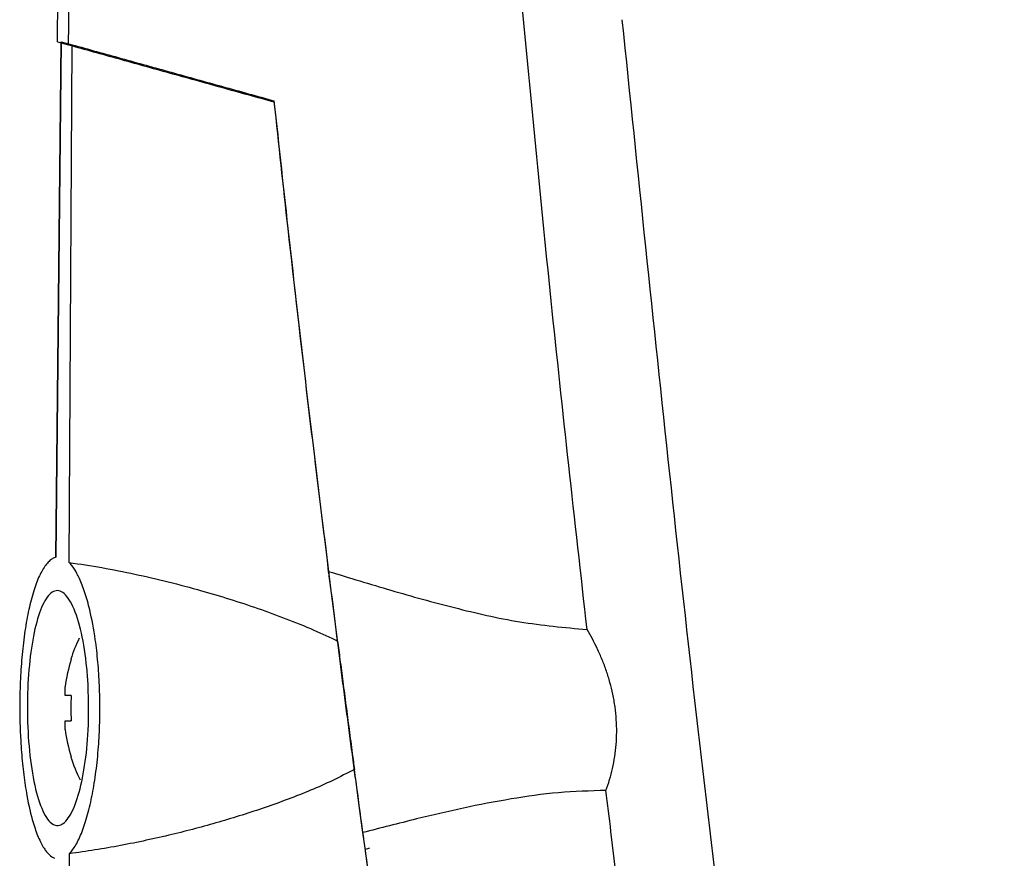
# Model space of a CAD drawing. Header units: millimetres. Extents: x -0.66 to 0.91, y -0.4 to 0.64.
# Tile 137 of 171: x 0.2734 to 0.3135, y 0.1 to 0.1341. Entities that reach past the tile are written whole.
import ezdxf

# ---------------------------------------------------------------- set-up
doc = ezdxf.new("R2010")
doc.units = ezdxf.units.MM
doc.layers.add('FORMAT', color=7, linetype='Continuous')

msp = doc.modelspace()

# ---------------------------------------------------------------- linework, layer by layer
at = {"layer": 'FORMAT', "color": 7, "linetype": 'Continuous', "lineweight": 25}
for p, q in [((0.274914, 0.133224), (0.275244, 0.16513)), ((0.275068, 0.133224), (0.274852, 0.112228)), ((0.274852, 0.112228), (0.275068, 0.133224)), ((0.274914, 0.133224), (0.275362, 0.133099)), ((0.275068, 0.133224), (0.275516, 0.133099)), ((0.275392, 0.112018), (0.275516, 0.133099)), ((0.285427, 0.11612), (0.285422, 0.11612)), ((0.275458, 0.108082), (0.275477, 0.108072)), ((0.275224, 0.106603), (0.275224, 0.106956)), ((0.275477, 0.106603), (0.275224, 0.106603)), ((0.275224, 0.10522), (0.275224, 0.105573)), ((0.275224, 0.105573), (0.275477, 0.105573)), ((0.275477, 0.104103), (0.275458, 0.104094))]:
    msp.add_line(p, q, dxfattribs=at)
at = {"layer": 'FORMAT', "color": 7, "linetype": 'Continuous', "lineweight": 25, "flags": 128}
msp.add_lwpolyline([(0.287439, 0.100341), (0.287556, 0.100376), (0.287636, 0.100394)], dxfattribs=at)
at = {"layer": 'FORMAT', "color": 7, "linetype": 'Continuous', "lineweight": 25}
for centre, radius, start, end in [((0.281645, 0.106088), 0.0065, 154.020621, 162.137419), ((0.281645, 0.106088), 0.0064795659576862, 162.164868, 172.303235), ((0.282636, 0.106088), 0.0071780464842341, 175.885691, 184.114309), ((0.281645, 0.106088), 0.0064795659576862, 187.696765, 197.835132), ((0.281645, 0.106088), 0.0065000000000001, 197.862581, 206.744577)]:
    msp.add_arc(centre, radius, start, end, dxfattribs=at)
for points, knots in [([(0.2753616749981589, 0.1330993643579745), (0.275477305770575, 0.1418865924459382), (0.2757085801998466, 0.1594620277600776), (0.2765296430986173, 0.1901730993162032), (0.2778626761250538, 0.2252314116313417), (0.2793920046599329, 0.2514801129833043), (0.2801567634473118, 0.2646060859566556)], [0, 0, 0, 0, 0.2003193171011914, 0.4006609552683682, 0.7002934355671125, 1, 1, 1, 1]), ([(0.2964742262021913, 0.1092853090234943), (0.2959747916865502, 0.1137478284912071), (0.294975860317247, 0.1226734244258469), (0.2941266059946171, 0.1316145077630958), (0.2937019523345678, 0.1360853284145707)], [0, 0, 0, 0, 0.4999687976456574, 1, 1, 1, 1]), ([(0.2978933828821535, 0.1341201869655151), (0.2991643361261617, 0.1217911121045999), (0.3017065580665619, 0.0971299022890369), (0.3068979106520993, 0.0602975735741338), (0.3112711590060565, 0.0358944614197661), (0.3134575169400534, 0.0236943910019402)], [0, 0, 0, 0, 0.3333052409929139, 0.6666932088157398, 1, 1, 1, 1]), ([(0.2753616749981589, 0.1330993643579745), (0.2760364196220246, 0.1329118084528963), (0.27738706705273, 0.1325363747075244), (0.279467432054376, 0.131958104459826), (0.2815836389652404, 0.1313698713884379), (0.2830229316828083, 0.1309697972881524), (0.2837432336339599, 0.1307695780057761)], [0, 0, 0, 0, 0.2488982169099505, 0.4982236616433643, 0.7488832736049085, 0.9999999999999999, 0.9999999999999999, 0.9999999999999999, 0.9999999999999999]), ([(0.275516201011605, 0.133099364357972), (0.2761788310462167, 0.1329151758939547), (0.2775051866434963, 0.1325464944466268), (0.2795471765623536, 0.1319788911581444), (0.2816237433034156, 0.1314016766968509), (0.2830357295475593, 0.1310091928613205), (0.2837423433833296, 0.1308127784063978)], [0, 0, 0, 0, 0.2489379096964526, 0.4982873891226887, 0.7489231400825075, 1, 1, 1, 1]), ([(0.2863184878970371, 0.1088175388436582), (0.2858620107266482, 0.1124528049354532), (0.2849422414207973, 0.1197776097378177), (0.2841442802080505, 0.1271162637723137), (0.2837423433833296, 0.1308127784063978)], [0, 0, 0, 0, 0.4962952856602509, 1, 1, 1, 1]), ([(0.2859549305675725, 0.1116558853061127), (0.2853879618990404, 0.1163067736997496), (0.2846117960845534, 0.1226737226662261), (0.283927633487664, 0.1290507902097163), (0.283743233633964, 0.1307695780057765)], [0, 0, 0, 0, 0.7304736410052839, 0.9999999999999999, 0.9999999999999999, 0.9999999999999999, 0.9999999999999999]), ([(0.2748515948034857, 0.1122280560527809), (0.2748050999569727, 0.1122114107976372), (0.2747117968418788, 0.1121780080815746), (0.2745735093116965, 0.1120697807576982), (0.2744369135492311, 0.1119174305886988), (0.2743051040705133, 0.111718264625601), (0.2741795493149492, 0.1114761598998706), (0.2740603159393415, 0.111192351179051), (0.2739467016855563, 0.1108634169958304), (0.2738426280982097, 0.1104988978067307), (0.2737487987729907, 0.1101042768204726), (0.2736653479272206, 0.1096844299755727), (0.2735905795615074, 0.1092294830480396), (0.2735275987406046, 0.1087575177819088), (0.2734762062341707, 0.1082741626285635), (0.2734360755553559, 0.1077852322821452), (0.2734060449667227, 0.1072774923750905), (0.2733873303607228, 0.1067675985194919), (0.2733741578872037, 0.1059257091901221), (0.2733953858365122, 0.1050884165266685), (0.2734600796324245, 0.104128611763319), (0.2735219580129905, 0.1035149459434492), (0.2736017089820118, 0.1029374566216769), (0.2737167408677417, 0.1022433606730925), (0.2738899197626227, 0.1014988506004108), (0.2740974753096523, 0.1009106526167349), (0.2742496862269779, 0.1005830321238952), (0.2743627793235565, 0.1003858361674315), (0.2745067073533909, 0.1001848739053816), (0.2746484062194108, 0.100044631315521), (0.2747575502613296, 0.0999895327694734), (0.2747941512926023, 0.0999710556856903)], [0, 0, 0, 0, 0.0297622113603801, 0.0597250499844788, 0.0903273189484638, 0.1211550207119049, 0.1509189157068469, 0.1808976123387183, 0.2115673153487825, 0.2424834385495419, 0.271281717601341, 0.3005283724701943, 0.3300062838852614, 0.3599652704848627, 0.3874654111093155, 0.4151704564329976, 0.4431964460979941, 0.4716665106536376, 0.498156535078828, 0.5789858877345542, 0.6052160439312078, 0.6583584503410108, 0.6853220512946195, 0.7120561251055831, 0.7935137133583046, 0.8492056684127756, 0.8774397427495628, 0.9060468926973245, 0.9293417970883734, 0.9763050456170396, 1, 1, 1, 1]), ([(0.2753996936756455, 0.1001588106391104), (0.2754445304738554, 0.1002089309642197), (0.2755345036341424, 0.1003095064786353), (0.275666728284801, 0.1005157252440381), (0.2757963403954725, 0.1007639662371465), (0.2759201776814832, 0.1010544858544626), (0.2760367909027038, 0.1013822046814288), (0.276145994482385, 0.1017461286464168), (0.2762480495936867, 0.1021506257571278), (0.2763390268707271, 0.1025820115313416), (0.2764183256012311, 0.1030338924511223), (0.276485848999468, 0.1035012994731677), (0.2765429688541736, 0.1039960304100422), (0.2765870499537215, 0.1044979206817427), (0.2766287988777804, 0.1051663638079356), (0.2766471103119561, 0.1058433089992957), (0.2766415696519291, 0.1065152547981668), (0.2766209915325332, 0.1071735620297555), (0.2765786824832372, 0.1078141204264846), (0.2765155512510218, 0.1084280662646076), (0.276419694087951, 0.1091722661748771), (0.2762649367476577, 0.1099974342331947), (0.2760705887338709, 0.1106902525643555), (0.2759257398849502, 0.1110968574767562), (0.2758167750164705, 0.1113557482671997), (0.2756762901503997, 0.1116383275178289), (0.2755363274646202, 0.1118602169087), (0.2754278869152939, 0.1119785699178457), (0.275391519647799, 0.1120182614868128)], [0, 0, 0, 0, 0.0333652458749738, 0.0669534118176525, 0.1012562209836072, 0.1358121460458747, 0.1691794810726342, 0.2027885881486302, 0.2371861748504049, 0.2718658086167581, 0.3039329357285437, 0.336501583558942, 0.3693290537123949, 0.4026948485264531, 0.433240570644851, 0.4950753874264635, 0.526681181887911, 0.5563478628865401, 0.616468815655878, 0.6469846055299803, 0.6768670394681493, 0.7679224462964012, 0.8300754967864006, 0.8615837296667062, 0.8935002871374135, 0.9199035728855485, 0.9731383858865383, 1, 1, 1, 1]), ([(0.275391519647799, 0.1120182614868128), (0.275836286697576, 0.1119515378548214), (0.2767266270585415, 0.1118179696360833), (0.2780725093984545, 0.1115501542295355), (0.2794254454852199, 0.1112366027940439), (0.2807127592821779, 0.1108935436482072), (0.281929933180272, 0.1105306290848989), (0.2830760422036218, 0.1101530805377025), (0.2842190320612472, 0.109735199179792), (0.285304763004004, 0.10929786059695), (0.2859975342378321, 0.1089696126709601), (0.2863184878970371, 0.1088175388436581)], [0, 0, 0, 0, 0.1223321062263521, 0.244885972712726, 0.3680743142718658, 0.4914609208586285, 0.5956057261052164, 0.6998766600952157, 0.8045796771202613, 0.9094638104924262, 1, 1, 1, 1]), ([(0.2859549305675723, 0.1116558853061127), (0.2867981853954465, 0.1113958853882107), (0.2884863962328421, 0.1108753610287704), (0.2910750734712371, 0.1101591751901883), (0.2937295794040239, 0.109540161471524), (0.2955564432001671, 0.1093705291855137), (0.2964742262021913, 0.1092853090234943)], [0, 0, 0, 0, 0.2477330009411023, 0.4959657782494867, 0.7467824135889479, 1, 1, 1, 1]), ([(0.2873478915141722, 0.1010166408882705), (0.2873121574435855, 0.1012790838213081), (0.2872404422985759, 0.101805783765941), (0.2871273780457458, 0.102642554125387), (0.2870105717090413, 0.1035123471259), (0.2868922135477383, 0.1043998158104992), (0.2867739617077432, 0.105292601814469), (0.2866560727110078, 0.1061888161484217), (0.2865376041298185, 0.1070958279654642), (0.2864212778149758, 0.1079928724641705), (0.2863084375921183, 0.1088691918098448), (0.2861991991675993, 0.1097233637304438), (0.2860927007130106, 0.1105618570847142), (0.2860117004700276, 0.1112037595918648), (0.2859668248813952, 0.111561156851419), (0.2859549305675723, 0.1116558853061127)], [0, 0, 0, 0, 0.0796529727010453, 0.1598565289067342, 0.2418108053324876, 0.3243762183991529, 0.4038541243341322, 0.4838860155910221, 0.5656770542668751, 0.6480770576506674, 0.7272342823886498, 0.8069414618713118, 0.8883815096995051, 0.9704154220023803, 1, 1, 1, 1]), ([(0.2761650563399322, 0.1069981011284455), (0.2761787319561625, 0.1063904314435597), (0.2762041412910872, 0.1052613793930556), (0.2760392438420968, 0.103693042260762), (0.2757738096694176, 0.1024600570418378), (0.2754112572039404, 0.1015977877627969), (0.2749908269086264, 0.1012211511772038), (0.2745594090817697, 0.1014066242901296), (0.2741720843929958, 0.1021556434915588), (0.2738777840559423, 0.1033722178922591), (0.2737078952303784, 0.104885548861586), (0.2736731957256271, 0.1065023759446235), (0.2737697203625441, 0.1080486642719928), (0.2739857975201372, 0.1093788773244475), (0.2743043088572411, 0.1103664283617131), (0.2746999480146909, 0.1108986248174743), (0.2751343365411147, 0.1108894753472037), (0.2755558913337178, 0.110310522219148), (0.2759032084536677, 0.1092216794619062), (0.2760966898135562, 0.1080218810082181), (0.2761487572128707, 0.1072421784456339), (0.2761650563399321, 0.1069981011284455)], [0, 0, 0, 0, 0.0593539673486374, 0.1102798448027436, 0.1618531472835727, 0.2150033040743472, 0.2699601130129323, 0.326161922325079, 0.3824744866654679, 0.4377325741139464, 0.4913122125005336, 0.543361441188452, 0.5946226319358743, 0.6460750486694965, 0.6986020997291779, 0.7527240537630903, 0.8083797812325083, 0.8648233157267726, 0.9208149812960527, 0.9752120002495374, 1, 1, 1, 1]), ([(0.2972442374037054, 0.1027331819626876), (0.2972951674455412, 0.102879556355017), (0.2973973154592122, 0.1031731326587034), (0.2975157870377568, 0.1036348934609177), (0.2976060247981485, 0.1041123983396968), (0.2976629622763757, 0.1046053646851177), (0.2976849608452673, 0.1051084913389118), (0.2976704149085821, 0.1056210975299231), (0.2976181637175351, 0.106138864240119), (0.2975301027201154, 0.1066446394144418), (0.2974112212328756, 0.1071324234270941), (0.2972656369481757, 0.10760171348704), (0.2970920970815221, 0.1080627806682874), (0.296898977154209, 0.1084977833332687), (0.2966932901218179, 0.1089065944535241), (0.2965473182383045, 0.109158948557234), (0.2964742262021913, 0.1092853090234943)], [0, 0, 0, 0, 0.0700491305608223, 0.1404942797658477, 0.2122685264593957, 0.2845391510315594, 0.3575533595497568, 0.4311247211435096, 0.5064359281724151, 0.5823307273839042, 0.6530633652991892, 0.7241974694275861, 0.7964600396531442, 0.8690576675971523, 0.934433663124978, 0.9999999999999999, 0.9999999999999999, 0.9999999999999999, 0.9999999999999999]), ([(0.2863184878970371, 0.1088175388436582), (0.2863341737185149, 0.108695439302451), (0.2863656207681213, 0.1084506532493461), (0.286417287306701, 0.1080499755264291), (0.2864730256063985, 0.1076190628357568), (0.2865332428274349, 0.1071552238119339), (0.2865952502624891, 0.1066793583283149), (0.2866587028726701, 0.1061942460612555), (0.2867229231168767, 0.1057051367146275), (0.2867877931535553, 0.1052129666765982), (0.2868528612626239, 0.1047211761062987), (0.2869106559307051, 0.1042860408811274), (0.286960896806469, 0.1039088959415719), (0.2869891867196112, 0.1036971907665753), (0.2870033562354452, 0.1035911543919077)], [0, 0, 0, 0, 0.0753944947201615, 0.1511514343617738, 0.2378692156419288, 0.3251427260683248, 0.41416605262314, 0.5037913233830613, 0.5940553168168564, 0.6849489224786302, 0.7778254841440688, 0.8713868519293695, 0.9355817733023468, 0.9999999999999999, 0.9999999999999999, 0.9999999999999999, 0.9999999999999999]), ([(0.2870033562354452, 0.1035911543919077), (0.2867114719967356, 0.1034390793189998), (0.2858322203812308, 0.1029809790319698), (0.2843011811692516, 0.1023584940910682), (0.2824298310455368, 0.1017134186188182), (0.2808479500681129, 0.1012580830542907), (0.2795462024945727, 0.1009294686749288), (0.2781823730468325, 0.1006200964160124), (0.2767883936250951, 0.1003544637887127), (0.275747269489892, 0.1002077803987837), (0.2753996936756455, 0.1001588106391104)], [0, 0, 0, 0, 0.079068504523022, 0.2381804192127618, 0.3992008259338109, 0.5617396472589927, 0.6431693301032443, 0.7321900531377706, 0.9105925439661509, 0.9999999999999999, 0.9999999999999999, 0.9999999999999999, 0.9999999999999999]), ([(0.2880792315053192, 0.0957800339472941), (0.2878972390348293, 0.0970729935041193), (0.28753089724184, 0.099675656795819), (0.2871799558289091, 0.1022804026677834), (0.2870033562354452, 0.1035911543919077)], [0, 0, 0, 0, 0.4967832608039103, 1, 1, 1, 1]), ([(0.2972442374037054, 0.1027331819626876), (0.2965978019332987, 0.1027137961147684), (0.2952997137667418, 0.1026748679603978), (0.2933634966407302, 0.1024020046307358), (0.291437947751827, 0.1020272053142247), (0.2894279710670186, 0.1015557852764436), (0.2880729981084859, 0.1012045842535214), (0.2873478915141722, 0.1010166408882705)], [0, 0, 0, 0, 0.1909026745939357, 0.3833460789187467, 0.5787052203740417, 0.7745463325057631, 1, 1, 1, 1]), ([(0.30978779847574, 0.0217882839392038), (0.3092530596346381, 0.024637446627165), (0.3065188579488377, 0.0392056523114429), (0.3021269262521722, 0.0655934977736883), (0.2988084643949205, 0.0897799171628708), (0.2973115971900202, 0.102175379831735), (0.2972442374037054, 0.1027331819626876)], [0, 0, 0, 0, 0.1061557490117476, 0.542790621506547, 0.979425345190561, 1, 1, 1, 1]), ([(0.3015124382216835, 0.0213730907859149), (0.3001036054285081, 0.0279605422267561), (0.297285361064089, 0.0411381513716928), (0.2935711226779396, 0.0610178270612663), (0.2901999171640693, 0.080972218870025), (0.2882986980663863, 0.0943342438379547), (0.2873478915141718, 0.1010166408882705)], [0, 0, 0, 0, 0.2497424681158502, 0.4995875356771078, 0.7497419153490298, 1, 1, 1, 1]), ([(0.2777490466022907, -0.0006604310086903), (0.2777038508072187, 0.0003869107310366), (0.2773293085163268, 0.0090663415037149), (0.2767166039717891, 0.0253824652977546), (0.2760627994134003, 0.0482942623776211), (0.2756225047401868, 0.071214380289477), (0.2754442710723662, 0.0885041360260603), (0.2754073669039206, 0.0981526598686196), (0.2753996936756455, 0.1001588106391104)], [0, 0, 0, 0, 0.03118345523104, 0.2584205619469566, 0.4856768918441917, 0.7129909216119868, 0.9403241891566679, 1, 1, 1, 1])]:
    msp.add_open_spline(points, degree=3, knots=knots, dxfattribs=at)

doc.saveas('drawing.dxf')
